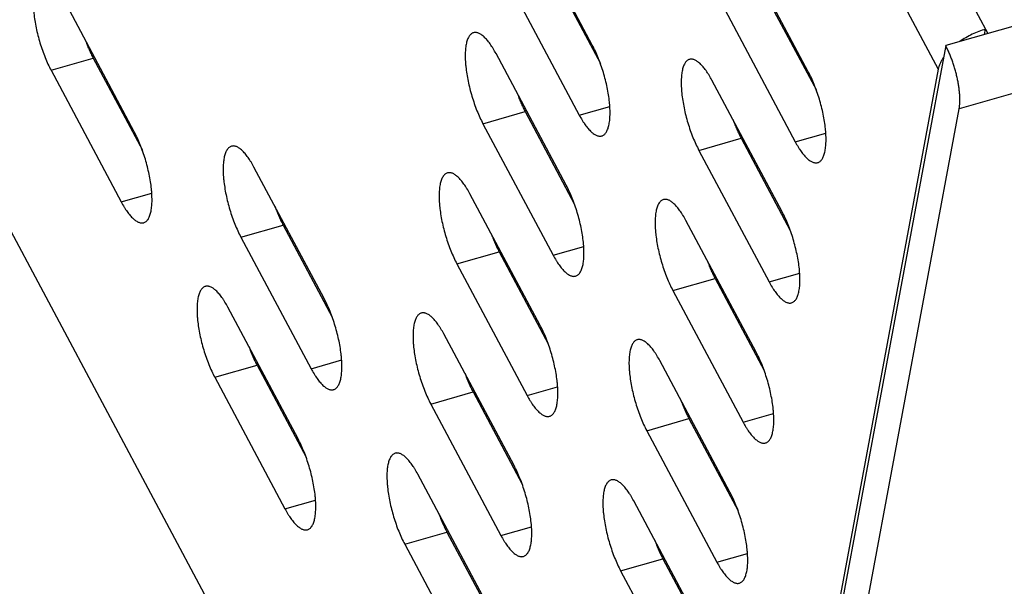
# Model space of a CAD drawing. Header units: millimetres. Extents: x 508 to 1261, y -60 to 468.
# Tile 8 of 49: x 906 to 923, y 48 to 58. Entities that reach past the tile are written whole.
import ezdxf

# ---------------------------------------------------------------- set-up
doc = ezdxf.new("R2010")
doc.units = ezdxf.units.MM
doc.header["$LTSCALE"] = 16.335
doc.layers.get('0').update_dxf_attribs({"linetype": 'CONTINUOUS'})
doc.layers.add('ROUNDS', color=7, linetype='CONTINUOUS')

msp = doc.modelspace()

# ---------------------------------------------------------------- linework, layer by layer
at = {"color": 7, "linetype": 'Continuous'}
for p, q in [((890.62894, 83.54298), (917.68486, 32.84509)), ((916.24763, 57.49353), (915.03978, 59.75683)), ((919.96427, 57.0345), (918.75642, 59.2978)), ((915.54196, 58.75922), (916.38738, 57.17506)), ((914.8152, 58.55133), (916.02305, 56.28803)), ((919.2586, 58.30018), (920.10402, 56.71602)), ((908.36518, 56.0006), (907.15733, 58.2639)), ((918.53184, 58.0923), (919.73969, 55.829)), ((915.79847, 55.08254), (914.59062, 57.34583)), ((906.93275, 57.0584), (907.65951, 57.26629)), ((907.65951, 57.26629), (908.50493, 55.68213)), ((906.93275, 57.0584), (908.1406, 54.7951)), ((919.51511, 54.6235), (918.30726, 56.8868)), ((916.02305, 56.28803), (916.54937, 56.43858)), ((914.36604, 56.14034), (915.0928, 56.34822)), ((915.0928, 56.34822), (915.93822, 54.76406)), ((914.36604, 56.14034), (915.57389, 53.87704)), ((919.73969, 55.829), (920.26602, 55.97955)), ((918.08268, 55.6813), (918.80944, 55.88918)), ((918.80944, 55.88918), (919.65486, 54.30502)), ((918.08268, 55.6813), (919.29053, 53.418)), ((911.63267, 53.13057), (910.42481, 55.39387)), ((908.1406, 54.7951), (908.66693, 54.94565)), ((915.34931, 52.67154), (914.14146, 54.93484)), ((910.20024, 54.18837), (910.927, 54.39625)), ((910.927, 54.39625), (911.77242, 52.81209)), ((919.06596, 52.2125), (917.8581, 54.4758)), ((910.20024, 54.18837), (911.40809, 51.92507)), ((913.91688, 53.72934), (914.64364, 53.93722)), ((914.64364, 53.93722), (915.48906, 52.35306)), ((915.57389, 53.87704), (916.10022, 54.02759)), ((913.91688, 53.72934), (915.12473, 51.46604)), ((919.29053, 53.418), (919.81686, 53.56855)), ((917.63352, 53.2703), (918.36029, 53.47819)), ((918.36029, 53.47819), (919.2057, 51.89403)), ((917.63352, 53.2703), (918.84138, 51.007)), ((911.18351, 50.71957), (909.97566, 52.98287)), ((914.90015, 50.26054), (913.6923, 52.52384)), ((911.40809, 51.92507), (911.93441, 52.07562)), ((918.6168, 49.80151), (917.40894, 52.0648)), ((909.75108, 51.77737), (910.47784, 51.98526)), ((910.47784, 51.98526), (911.32326, 50.4011)), ((909.75108, 51.77737), (910.95893, 49.51407)), ((913.46772, 51.31834), (914.19448, 51.52622)), ((914.19448, 51.52622), (915.0399, 49.94206)), ((915.12473, 51.46604), (915.65106, 51.61659)), ((913.46772, 51.31834), (914.67557, 49.05504)), ((917.18436, 50.85931), (917.91113, 51.06719)), ((917.91113, 51.06719), (918.75654, 49.48303)), ((918.84138, 51.007), (919.3677, 51.15755)), ((917.18436, 50.85931), (918.39222, 48.59601)), ((914.45099, 47.84954), (913.24314, 50.11284)), ((910.95893, 49.51407), (911.48525, 49.66462)), ((918.16764, 47.39051), (916.95978, 49.65381)), ((914.67557, 49.05504), (915.2019, 49.20559)), ((913.01856, 48.90734), (913.74532, 49.11522)), ((913.74532, 49.11522), (914.59074, 47.53106)), ((913.01856, 48.90734), (914.22641, 46.64404)), ((916.7352, 48.44831), (917.46197, 48.65619)), ((917.46197, 48.65619), (918.30739, 47.07203)), ((918.39222, 48.59601), (918.91854, 48.74656)), ((916.7352, 48.44831), (917.94306, 46.18501))]:
    msp.add_line(p, q, dxfattribs=at)
for points, knots in [([(906.77003, 58.62259), (906.76294, 58.62057), (906.74891, 58.61491), (906.72947, 58.60208), (906.71159, 58.58498), (906.69532, 58.56374), (906.68068, 58.53849), (906.66772, 58.50934), (906.65647, 58.4764), (906.64697, 58.43981), (906.63926, 58.39974), (906.63337, 58.35634), (906.62933, 58.30982), (906.62715, 58.26038), (906.62685, 58.20824), (906.62844, 58.15364), (906.63189, 58.09681), (906.63908, 58.01722), (906.65276, 57.91408), (906.6759, 57.78756), (906.7056, 57.65875), (906.74134, 57.52996), (906.78247, 57.40351), (906.82825, 57.28167), (906.87785, 57.16662), (906.91407, 57.0934), (906.93275, 57.0584)], [0, 0, 0, 0, 0.01329976, 0.02708491, 0.04178482, 0.05774047, 0.07519965, 0.09432815, 0.11522578, 0.13794093, 0.1624821, 0.18882651, 0.21692626, 0.24671298, 0.27810123, 0.31099119, 0.34527071, 0.3808171, 0.45516951, 0.53291584, 0.61282901, 0.69362872, 0.77401332, 0.8526911, 0.92841191, 1, 1, 1, 1]), ([(914.20332, 57.70453), (914.19623, 57.7025), (914.18219, 57.69685), (914.16276, 57.68401), (914.14487, 57.66691), (914.1286, 57.64568), (914.11397, 57.62043), (914.10101, 57.59127), (914.08976, 57.55833), (914.08026, 57.52174), (914.07254, 57.48167), (914.06665, 57.43827), (914.06261, 57.39175), (914.06044, 57.34231), (914.06014, 57.29017), (914.06172, 57.23557), (914.06518, 57.17874), (914.07237, 57.09916), (914.08605, 56.99602), (914.10918, 56.86949), (914.13889, 56.74068), (914.17462, 56.61189), (914.21575, 56.48544), (914.26154, 56.3636), (914.31114, 56.24855), (914.34736, 56.17534), (914.36604, 56.14034)], [0, 0, 0, 0, 0.01329976, 0.02708491, 0.04178482, 0.05774047, 0.07519965, 0.09432815, 0.11522578, 0.13794093, 0.1624821, 0.18882651, 0.21692626, 0.24671298, 0.27810123, 0.31099119, 0.34527071, 0.3808171, 0.45516951, 0.53291584, 0.61282901, 0.69362872, 0.77401332, 0.8526911, 0.92841191, 1, 1, 1, 1]), ([(914.59062, 57.34583), (914.57462, 57.37581), (914.54994, 57.41926), (914.51502, 57.47425), (914.48925, 57.51183), (914.46344, 57.54647), (914.43769, 57.57805), (914.4121, 57.60645), (914.38675, 57.63157), (914.36175, 57.65331), (914.33718, 57.67159), (914.31311, 57.68635), (914.28964, 57.69752), (914.26682, 57.70504), (914.24473, 57.70886), (914.22347, 57.70891), (914.20983, 57.70639), (914.20332, 57.70453)], [0, 0, 0, 0, 0.1826289, 0.26835225, 0.35002646, 0.42745291, 0.50046913, 0.56895538, 0.6328432, 0.69212676, 0.74687807, 0.79726706, 0.84358761, 0.88628834, 0.92600305, 0.96356731, 1, 1, 1, 1]), ([(907.51976, 57.58475), (907.53008, 57.55618), (907.55136, 57.50008), (907.58551, 57.4183), (907.62129, 57.34047), (907.64661, 57.29047), (907.65951, 57.26629)], [0, 0, 0, 0, 0.26184361, 0.51707024, 0.76373481, 1, 1, 1, 1]), ([(916.41035, 55.92934), (916.41744, 55.93137), (916.43148, 55.93702), (916.45091, 55.94986), (916.46879, 55.96696), (916.48507, 55.98819), (916.4997, 56.01344), (916.51266, 56.0426), (916.52391, 56.07554), (916.53341, 56.11212), (916.54112, 56.1522), (916.54701, 56.19559), (916.55106, 56.24211), (916.55323, 56.29155), (916.55353, 56.34369), (916.55195, 56.3983), (916.54849, 56.45513), (916.5413, 56.53471), (916.52762, 56.63785), (916.50448, 56.76438), (916.47478, 56.89319), (916.43905, 57.02198), (916.39792, 57.14843), (916.35213, 57.27027), (916.30253, 57.38531), (916.26631, 57.45853), (916.24763, 57.49353)], [0, 0, 0, 0, 0.01329976, 0.02708491, 0.04178482, 0.05774047, 0.07519965, 0.09432815, 0.11522578, 0.13794093, 0.1624821, 0.18882651, 0.21692626, 0.24671298, 0.27810123, 0.31099119, 0.34527071, 0.3808171, 0.45516951, 0.53291584, 0.61282901, 0.69362872, 0.77401332, 0.8526911, 0.92841191, 1, 1, 1, 1]), ([(917.91996, 57.24549), (917.91287, 57.24347), (917.89884, 57.23781), (917.8794, 57.22498), (917.86152, 57.20788), (917.84525, 57.18664), (917.83061, 57.16139), (917.81765, 57.13224), (917.8064, 57.0993), (917.7969, 57.06271), (917.78919, 57.02263), (917.7833, 56.97924), (917.77926, 56.93272), (917.77708, 56.88328), (917.77678, 56.83114), (917.77837, 56.77654), (917.78182, 56.71971), (917.78901, 56.64012), (917.80269, 56.53698), (917.82583, 56.41046), (917.85553, 56.28165), (917.89127, 56.15286), (917.9324, 56.02641), (917.97818, 55.90457), (918.02779, 55.78952), (918.064, 55.7163), (918.08268, 55.6813)], [0, 0, 0, 0, 0.01329976, 0.02708491, 0.04178482, 0.05774047, 0.07519965, 0.09432815, 0.11522578, 0.13794093, 0.1624821, 0.18882651, 0.21692626, 0.24671298, 0.27810123, 0.31099119, 0.34527071, 0.3808171, 0.45516951, 0.53291584, 0.61282901, 0.69362872, 0.77401332, 0.8526911, 0.92841191, 1, 1, 1, 1]), ([(918.30726, 56.8868), (918.29126, 56.91678), (918.26658, 56.96023), (918.23166, 57.01522), (918.20589, 57.05279), (918.18008, 57.08743), (918.15433, 57.11902), (918.12874, 57.14742), (918.10339, 57.17254), (918.07839, 57.19428), (918.05382, 57.21256), (918.02976, 57.22731), (918.00628, 57.23848), (917.98347, 57.24601), (917.96137, 57.24982), (917.94011, 57.24988), (917.92648, 57.24736), (917.91996, 57.24549)], [0, 0, 0, 0, 0.1826289, 0.26835225, 0.35002646, 0.42745291, 0.50046913, 0.56895538, 0.6328432, 0.69212676, 0.74687807, 0.79726706, 0.84358761, 0.88628834, 0.92600305, 0.96356731, 1, 1, 1, 1]), ([(920.12699, 55.47031), (920.13408, 55.47234), (920.14812, 55.47799), (920.16756, 55.49082), (920.18544, 55.50792), (920.20171, 55.52916), (920.21634, 55.55441), (920.2293, 55.58356), (920.24056, 55.6165), (920.25006, 55.65309), (920.25777, 55.69317), (920.26366, 55.73656), (920.2677, 55.78308), (920.26987, 55.83252), (920.27017, 55.88466), (920.26859, 55.93927), (920.26513, 55.99609), (920.25794, 56.07568), (920.24427, 56.17882), (920.22113, 56.30534), (920.19143, 56.43416), (920.15569, 56.56294), (920.11456, 56.68939), (920.06878, 56.81123), (920.01917, 56.92628), (919.98295, 56.9995), (919.96427, 57.0345)], [0, 0, 0, 0, 0.01329976, 0.02708491, 0.04178482, 0.05774047, 0.07519965, 0.09432815, 0.11522578, 0.13794093, 0.1624821, 0.18882651, 0.21692626, 0.24671298, 0.27810123, 0.31099119, 0.34527071, 0.3808171, 0.45516951, 0.53291584, 0.61282901, 0.69362872, 0.77401332, 0.8526911, 0.92841191, 1, 1, 1, 1]), ([(914.95305, 56.66669), (914.96337, 56.63812), (914.98464, 56.58201), (915.0188, 56.50023), (915.05457, 56.4224), (915.0799, 56.3724), (915.0928, 56.34822)], [0, 0, 0, 0, 0.26184361, 0.51707024, 0.76373481, 1, 1, 1, 1]), ([(916.02305, 56.28803), (916.03905, 56.25806), (916.06373, 56.21461), (916.09865, 56.15962), (916.12442, 56.12204), (916.15023, 56.0874), (916.17598, 56.05582), (916.20157, 56.02742), (916.22692, 56.0023), (916.25192, 55.98056), (916.27649, 55.96228), (916.30055, 55.94752), (916.32403, 55.93635), (916.34685, 55.92883), (916.36894, 55.92501), (916.3902, 55.92496), (916.40383, 55.92748), (916.41035, 55.92934)], [0, 0, 0, 0, 0.1826289, 0.26835225, 0.35002646, 0.42745291, 0.50046913, 0.56895538, 0.6328432, 0.69212676, 0.74687807, 0.79726706, 0.84358761, 0.88628834, 0.92600305, 0.96356731, 1, 1, 1, 1]), ([(918.66969, 56.20765), (918.68001, 56.17908), (918.70129, 56.12298), (918.73544, 56.0412), (918.77122, 55.96337), (918.79654, 55.91337), (918.80944, 55.88918)], [0, 0, 0, 0, 0.26184361, 0.51707024, 0.76373481, 1, 1, 1, 1]), ([(908.5279, 54.43641), (908.53499, 54.43844), (908.54903, 54.44409), (908.56847, 54.45693), (908.58635, 54.47403), (908.60262, 54.49526), (908.61725, 54.52051), (908.63021, 54.54967), (908.64147, 54.58261), (908.65097, 54.61919), (908.65868, 54.65927), (908.66457, 54.70266), (908.66861, 54.74918), (908.67078, 54.79862), (908.67108, 54.85076), (908.6695, 54.90537), (908.66605, 54.9622), (908.65885, 55.04178), (908.64518, 55.14492), (908.62204, 55.27145), (908.59234, 55.40026), (908.5566, 55.52905), (908.51547, 55.6555), (908.46969, 55.77734), (908.42008, 55.89238), (908.38386, 55.9656), (908.36518, 56.0006)], [0, 0, 0, 0, 0.01329976, 0.02708491, 0.04178482, 0.05774047, 0.07519965, 0.09432815, 0.11522578, 0.13794093, 0.1624821, 0.18882651, 0.21692626, 0.24671298, 0.27810123, 0.31099119, 0.34527071, 0.3808171, 0.45516951, 0.53291584, 0.61282901, 0.69362872, 0.77401332, 0.8526911, 0.92841191, 1, 1, 1, 1]), ([(910.03751, 55.75256), (910.03043, 55.75053), (910.01639, 55.74488), (909.99695, 55.73205), (909.97907, 55.71495), (909.9628, 55.69371), (909.94817, 55.66846), (909.93521, 55.63931), (909.92395, 55.60637), (909.91445, 55.56978), (909.90674, 55.5297), (909.90085, 55.48631), (909.89681, 55.43979), (909.89464, 55.39035), (909.89434, 55.33821), (909.89592, 55.2836), (909.89937, 55.22678), (909.90657, 55.14719), (909.92024, 55.04405), (909.94338, 54.91753), (909.97308, 54.78871), (910.00882, 54.65993), (910.04995, 54.53348), (910.09573, 54.41164), (910.14534, 54.29659), (910.18156, 54.22337), (910.20024, 54.18837)], [0, 0, 0, 0, 0.01329976, 0.02708491, 0.04178482, 0.05774047, 0.07519965, 0.09432815, 0.11522578, 0.13794093, 0.1624821, 0.18882651, 0.21692626, 0.24671298, 0.27810123, 0.31099119, 0.34527071, 0.3808171, 0.45516951, 0.53291584, 0.61282901, 0.69362872, 0.77401332, 0.8526911, 0.92841191, 1, 1, 1, 1]), ([(910.42481, 55.39387), (910.40882, 55.42385), (910.38414, 55.4673), (910.34922, 55.52229), (910.32345, 55.55986), (910.29764, 55.5945), (910.27189, 55.62609), (910.24629, 55.65449), (910.22095, 55.67961), (910.19595, 55.70134), (910.17137, 55.71963), (910.14731, 55.73438), (910.12384, 55.74555), (910.10102, 55.75308), (910.07893, 55.75689), (910.05767, 55.75695), (910.04403, 55.75443), (910.03751, 55.75256)], [0, 0, 0, 0, 0.1826289, 0.26835225, 0.35002646, 0.42745291, 0.50046913, 0.56895538, 0.6328432, 0.69212676, 0.74687807, 0.79726706, 0.84358761, 0.88628834, 0.92600305, 0.96356731, 1, 1, 1, 1]), ([(919.73969, 55.829), (919.75569, 55.79902), (919.78037, 55.75557), (919.81529, 55.70059), (919.84106, 55.66301), (919.86687, 55.62837), (919.89262, 55.59678), (919.91822, 55.56838), (919.94356, 55.54327), (919.96856, 55.52153), (919.99314, 55.50324), (920.0172, 55.48849), (920.04067, 55.47732), (920.06349, 55.4698), (920.08558, 55.46598), (920.10684, 55.46592), (920.12048, 55.46844), (920.12699, 55.47031)], [0, 0, 0, 0, 0.1826289, 0.26835225, 0.35002646, 0.42745291, 0.50046913, 0.56895538, 0.6328432, 0.69212676, 0.74687807, 0.79726706, 0.84358761, 0.88628834, 0.92600305, 0.96356731, 1, 1, 1, 1]), ([(913.75416, 55.29353), (913.74707, 55.2915), (913.73303, 55.28585), (913.7136, 55.27302), (913.69571, 55.25591), (913.67944, 55.23468), (913.66481, 55.20943), (913.65185, 55.18027), (913.6406, 55.14733), (913.6311, 55.11075), (913.62339, 55.07067), (913.6175, 55.02728), (913.61345, 54.98076), (913.61128, 54.93132), (913.61098, 54.87918), (913.61256, 54.82457), (913.61602, 54.76774), (913.62321, 54.68816), (913.63689, 54.58502), (913.66002, 54.4585), (913.68973, 54.32968), (913.72546, 54.20089), (913.76659, 54.07444), (913.81238, 53.9526), (913.86198, 53.83756), (913.8982, 53.76434), (913.91688, 53.72934)], [0, 0, 0, 0, 0.01329976, 0.02708491, 0.04178482, 0.05774047, 0.07519965, 0.09432815, 0.11522578, 0.13794093, 0.1624821, 0.18882651, 0.21692626, 0.24671298, 0.27810123, 0.31099119, 0.34527071, 0.3808171, 0.45516951, 0.53291584, 0.61282901, 0.69362872, 0.77401332, 0.8526911, 0.92841191, 1, 1, 1, 1]), ([(914.14146, 54.93484), (914.12546, 54.96481), (914.10078, 55.00826), (914.06586, 55.06325), (914.04009, 55.10083), (914.01428, 55.13547), (913.98853, 55.16705), (913.96294, 55.19545), (913.93759, 55.22057), (913.91259, 55.24231), (913.88802, 55.26059), (913.86396, 55.27535), (913.84048, 55.28652), (913.81766, 55.29404), (913.79557, 55.29786), (913.77431, 55.29791), (913.76068, 55.29539), (913.75416, 55.29353)], [0, 0, 0, 0, 0.1826289, 0.26835225, 0.35002646, 0.42745291, 0.50046913, 0.56895538, 0.6328432, 0.69212676, 0.74687807, 0.79726706, 0.84358761, 0.88628834, 0.92600305, 0.96356731, 1, 1, 1, 1]), ([(915.96119, 53.51834), (915.96828, 53.52037), (915.98232, 53.52602), (916.00175, 53.53886), (916.01963, 53.55596), (916.03591, 53.57719), (916.05054, 53.60244), (916.0635, 53.6316), (916.07475, 53.66454), (916.08425, 53.70113), (916.09196, 53.7412), (916.09785, 53.7846), (916.1019, 53.83112), (916.10407, 53.88056), (916.10437, 53.9327), (916.10279, 53.9873), (916.09933, 54.04413), (916.09214, 54.12371), (916.07846, 54.22685), (916.05533, 54.35338), (916.02562, 54.48219), (915.98989, 54.61098), (915.94876, 54.73743), (915.90297, 54.85927), (915.85337, 54.97432), (915.81715, 55.04754), (915.79847, 55.08254)], [0, 0, 0, 0, 0.01329976, 0.02708491, 0.04178482, 0.05774047, 0.07519965, 0.09432815, 0.11522578, 0.13794093, 0.1624821, 0.18882651, 0.21692626, 0.24671298, 0.27810123, 0.31099119, 0.34527071, 0.3808171, 0.45516951, 0.53291584, 0.61282901, 0.69362872, 0.77401332, 0.8526911, 0.92841191, 1, 1, 1, 1]), ([(908.1406, 54.7951), (908.1566, 54.76513), (908.18128, 54.72168), (908.2162, 54.66669), (908.24197, 54.62911), (908.26778, 54.59447), (908.29353, 54.56289), (908.31913, 54.53449), (908.34447, 54.50937), (908.36947, 54.48763), (908.39405, 54.46935), (908.41811, 54.45459), (908.44158, 54.44342), (908.4644, 54.4359), (908.48649, 54.43208), (908.50775, 54.43203), (908.52139, 54.43455), (908.5279, 54.43641)], [0, 0, 0, 0, 0.1826289, 0.26835225, 0.35002646, 0.42745291, 0.50046913, 0.56895538, 0.6328432, 0.69212676, 0.74687807, 0.79726706, 0.84358761, 0.88628834, 0.92600305, 0.96356731, 1, 1, 1, 1]), ([(917.4708, 54.83449), (917.46372, 54.83247), (917.44968, 54.82681), (917.43024, 54.81398), (917.41236, 54.79688), (917.39609, 54.77565), (917.38145, 54.75039), (917.36849, 54.72124), (917.35724, 54.6883), (917.34774, 54.65171), (917.34003, 54.61164), (917.33414, 54.56824), (917.3301, 54.52172), (917.32792, 54.47228), (917.32762, 54.42014), (917.32921, 54.36554), (917.33266, 54.30871), (917.33986, 54.22912), (917.35353, 54.12599), (917.37667, 53.99946), (917.40637, 53.87065), (917.44211, 53.74186), (917.48324, 53.61541), (917.52902, 53.49357), (917.57863, 53.37852), (917.61484, 53.3053), (917.63352, 53.2703)], [0, 0, 0, 0, 0.01329976, 0.02708491, 0.04178482, 0.05774047, 0.07519965, 0.09432815, 0.11522578, 0.13794093, 0.1624821, 0.18882651, 0.21692626, 0.24671298, 0.27810123, 0.31099119, 0.34527071, 0.3808171, 0.45516951, 0.53291584, 0.61282901, 0.69362872, 0.77401332, 0.8526911, 0.92841191, 1, 1, 1, 1]), ([(917.8581, 54.4758), (917.8421, 54.50578), (917.81742, 54.54923), (917.7825, 54.60422), (917.75673, 54.64179), (917.73092, 54.67644), (917.70517, 54.70802), (917.67958, 54.73642), (917.65424, 54.76154), (917.62923, 54.78328), (917.60466, 54.80156), (917.5806, 54.81631), (917.55712, 54.82748), (917.53431, 54.83501), (917.51222, 54.83883), (917.49095, 54.83888), (917.47732, 54.83636), (917.4708, 54.83449)], [0, 0, 0, 0, 0.1826289, 0.26835225, 0.35002646, 0.42745291, 0.50046913, 0.56895538, 0.6328432, 0.69212676, 0.74687807, 0.79726706, 0.84358761, 0.88628834, 0.92600305, 0.96356731, 1, 1, 1, 1]), ([(910.78724, 54.71472), (910.79757, 54.68615), (910.81884, 54.63005), (910.853, 54.54827), (910.88877, 54.47044), (910.91409, 54.42044), (910.927, 54.39625)], [0, 0, 0, 0, 0.26184361, 0.51707024, 0.76373481, 1, 1, 1, 1]), ([(919.67783, 53.05931), (919.68492, 53.06134), (919.69896, 53.06699), (919.7184, 53.07982), (919.73628, 53.09693), (919.75255, 53.11816), (919.76718, 53.14341), (919.78014, 53.17257), (919.7914, 53.20551), (919.8009, 53.24209), (919.80861, 53.28217), (919.8145, 53.32556), (919.81854, 53.37208), (919.82071, 53.42152), (919.82101, 53.47366), (919.81943, 53.52827), (919.81598, 53.5851), (919.80878, 53.66468), (919.79511, 53.76782), (919.77197, 53.89434), (919.74227, 54.02316), (919.70653, 54.15195), (919.6654, 54.27839), (919.61962, 54.40024), (919.57001, 54.51528), (919.53379, 54.5885), (919.51511, 54.6235)], [0, 0, 0, 0, 0.01329976, 0.02708491, 0.04178482, 0.05774047, 0.07519965, 0.09432815, 0.11522578, 0.13794093, 0.1624821, 0.18882651, 0.21692626, 0.24671298, 0.27810123, 0.31099119, 0.34527071, 0.3808171, 0.45516951, 0.53291584, 0.61282901, 0.69362872, 0.77401332, 0.8526911, 0.92841191, 1, 1, 1, 1]), ([(914.50389, 54.25569), (914.51421, 54.22712), (914.53549, 54.17101), (914.56964, 54.08923), (914.60541, 54.0114), (914.63074, 53.9614), (914.64364, 53.93722)], [0, 0, 0, 0, 0.26184361, 0.51707024, 0.76373481, 1, 1, 1, 1]), ([(915.57389, 53.87704), (915.58989, 53.84706), (915.61457, 53.80361), (915.64949, 53.74862), (915.67526, 53.71105), (915.70107, 53.6764), (915.72682, 53.64482), (915.75241, 53.61642), (915.77776, 53.5913), (915.80276, 53.56956), (915.82733, 53.55128), (915.85139, 53.53652), (915.87487, 53.52536), (915.89769, 53.51783), (915.91978, 53.51401), (915.94104, 53.51396), (915.95467, 53.51648), (915.96119, 53.51834)], [0, 0, 0, 0, 0.1826289, 0.26835225, 0.35002646, 0.42745291, 0.50046913, 0.56895538, 0.6328432, 0.69212676, 0.74687807, 0.79726706, 0.84358761, 0.88628834, 0.92600305, 0.96356731, 1, 1, 1, 1]), ([(918.22053, 53.79665), (918.23085, 53.76808), (918.25213, 53.71198), (918.28628, 53.6302), (918.32206, 53.55237), (918.34738, 53.50237), (918.36029, 53.47819)], [0, 0, 0, 0, 0.26184361, 0.51707024, 0.76373481, 1, 1, 1, 1]), ([(919.29053, 53.418), (919.30653, 53.38802), (919.33121, 53.34457), (919.36613, 53.28959), (919.3919, 53.25201), (919.41771, 53.21737), (919.44346, 53.18579), (919.46906, 53.15738), (919.4944, 53.13227), (919.5194, 53.11053), (919.54398, 53.09225), (919.56804, 53.07749), (919.59151, 53.06632), (919.61433, 53.0588), (919.63642, 53.05498), (919.65768, 53.05492), (919.67132, 53.05745), (919.67783, 53.05931)], [0, 0, 0, 0, 0.1826289, 0.26835225, 0.35002646, 0.42745291, 0.50046913, 0.56895538, 0.6328432, 0.69212676, 0.74687807, 0.79726706, 0.84358761, 0.88628834, 0.92600305, 0.96356731, 1, 1, 1, 1]), ([(909.58836, 53.34156), (909.58127, 53.33954), (909.56723, 53.33388), (909.54779, 53.32105), (909.52991, 53.30395), (909.51364, 53.28271), (909.49901, 53.25746), (909.48605, 53.22831), (909.47479, 53.19537), (909.46529, 53.15878), (909.45758, 53.11871), (909.45169, 53.07531), (909.44765, 53.02879), (909.44548, 52.97935), (909.44518, 52.92721), (909.44676, 52.87261), (909.45022, 52.81578), (909.45741, 52.73619), (909.47108, 52.63305), (909.49422, 52.50653), (909.52392, 52.37772), (909.55966, 52.24893), (909.60079, 52.12248), (909.64657, 52.00064), (909.69618, 51.88559), (909.7324, 51.81237), (909.75108, 51.77737)], [0, 0, 0, 0, 0.01329976, 0.02708491, 0.04178482, 0.05774047, 0.07519965, 0.09432815, 0.11522578, 0.13794093, 0.1624821, 0.18882651, 0.21692626, 0.24671298, 0.27810123, 0.31099119, 0.34527071, 0.3808171, 0.45516951, 0.53291584, 0.61282901, 0.69362872, 0.77401332, 0.8526911, 0.92841191, 1, 1, 1, 1]), ([(909.97566, 52.98287), (909.95966, 53.01285), (909.93498, 53.0563), (909.90006, 53.11129), (909.87429, 53.14886), (909.84848, 53.18351), (909.82273, 53.21509), (909.79713, 53.24349), (909.77179, 53.26861), (909.74679, 53.29035), (909.72221, 53.30863), (909.69815, 53.32338), (909.67468, 53.33455), (909.65186, 53.34208), (909.62977, 53.3459), (909.60851, 53.34595), (909.59487, 53.34343), (909.58836, 53.34156)], [0, 0, 0, 0, 0.1826289, 0.26835225, 0.35002646, 0.42745291, 0.50046913, 0.56895538, 0.6328432, 0.69212676, 0.74687807, 0.79726706, 0.84358761, 0.88628834, 0.92600305, 0.96356731, 1, 1, 1, 1]), ([(911.79539, 51.56638), (911.80248, 51.56841), (911.81651, 51.57406), (911.83595, 51.58689), (911.85383, 51.604), (911.8701, 51.62523), (911.88474, 51.65048), (911.8977, 51.67964), (911.90895, 51.71258), (911.91845, 51.74916), (911.92616, 51.78924), (911.93205, 51.83263), (911.93609, 51.87915), (911.93827, 51.92859), (911.93857, 51.98073), (911.93698, 52.03534), (911.93353, 52.09216), (911.92634, 52.17175), (911.91266, 52.27489), (911.88952, 52.40141), (911.85982, 52.53023), (911.82408, 52.65902), (911.78295, 52.78546), (911.73717, 52.90731), (911.68756, 53.02235), (911.65135, 53.09557), (911.63267, 53.13057)], [0, 0, 0, 0, 0.01329976, 0.02708491, 0.04178482, 0.05774047, 0.07519965, 0.09432815, 0.11522578, 0.13794093, 0.1624821, 0.18882651, 0.21692626, 0.24671298, 0.27810123, 0.31099119, 0.34527071, 0.3808171, 0.45516951, 0.53291584, 0.61282901, 0.69362872, 0.77401332, 0.8526911, 0.92841191, 1, 1, 1, 1]), ([(913.305, 52.88253), (913.29791, 52.8805), (913.28387, 52.87485), (913.26444, 52.86202), (913.24656, 52.84491), (913.23028, 52.82368), (913.21565, 52.79843), (913.20269, 52.76927), (913.19144, 52.73633), (913.18194, 52.69975), (913.17423, 52.65967), (913.16834, 52.61628), (913.16429, 52.56976), (913.16212, 52.52032), (913.16182, 52.46818), (913.1634, 52.41357), (913.16686, 52.35675), (913.17405, 52.27716), (913.18773, 52.17402), (913.21086, 52.0475), (913.24057, 51.91868), (913.2763, 51.7899), (913.31743, 51.66345), (913.36322, 51.5416), (913.41282, 51.42656), (913.44904, 51.35334), (913.46772, 51.31834)], [0, 0, 0, 0, 0.01329976, 0.02708491, 0.04178482, 0.05774047, 0.07519965, 0.09432815, 0.11522578, 0.13794093, 0.1624821, 0.18882651, 0.21692626, 0.24671298, 0.27810123, 0.31099119, 0.34527071, 0.3808171, 0.45516951, 0.53291584, 0.61282901, 0.69362872, 0.77401332, 0.8526911, 0.92841191, 1, 1, 1, 1]), ([(913.6923, 52.52384), (913.6763, 52.55382), (913.65162, 52.59727), (913.6167, 52.65225), (913.59093, 52.68983), (913.56512, 52.72447), (913.53937, 52.75605), (913.51378, 52.78446), (913.48843, 52.80957), (913.46343, 52.83131), (913.43886, 52.84959), (913.4148, 52.86435), (913.39132, 52.87552), (913.3685, 52.88304), (913.34641, 52.88686), (913.32515, 52.88692), (913.31152, 52.88439), (913.305, 52.88253)], [0, 0, 0, 0, 0.1826289, 0.26835225, 0.35002646, 0.42745291, 0.50046913, 0.56895538, 0.6328432, 0.69212676, 0.74687807, 0.79726706, 0.84358761, 0.88628834, 0.92600305, 0.96356731, 1, 1, 1, 1]), ([(915.51203, 51.10735), (915.51912, 51.10937), (915.53316, 51.11503), (915.55259, 51.12786), (915.57048, 51.14496), (915.58675, 51.1662), (915.60138, 51.19145), (915.61434, 51.2206), (915.62559, 51.25354), (915.63509, 51.29013), (915.64281, 51.33021), (915.6487, 51.3736), (915.65274, 51.42012), (915.65491, 51.46956), (915.65521, 51.5217), (915.65363, 51.5763), (915.65017, 51.63313), (915.64298, 51.71272), (915.6293, 51.81586), (915.60617, 51.94238), (915.57646, 52.07119), (915.54073, 52.19998), (915.4996, 52.32643), (915.45381, 52.44827), (915.40421, 52.56332), (915.36799, 52.63654), (915.34931, 52.67154)], [0, 0, 0, 0, 0.01329976, 0.02708491, 0.04178482, 0.05774047, 0.07519965, 0.09432815, 0.11522578, 0.13794093, 0.1624821, 0.18882651, 0.21692626, 0.24671298, 0.27810123, 0.31099119, 0.34527071, 0.3808171, 0.45516951, 0.53291584, 0.61282901, 0.69362872, 0.77401332, 0.8526911, 0.92841191, 1, 1, 1, 1]), ([(917.02164, 52.4235), (917.01456, 52.42147), (917.00052, 52.41582), (916.98108, 52.40298), (916.9632, 52.38588), (916.94693, 52.36465), (916.93229, 52.3394), (916.91933, 52.31024), (916.90808, 52.2773), (916.89858, 52.24071), (916.89087, 52.20064), (916.88498, 52.15724), (916.88094, 52.11072), (916.87876, 52.06128), (916.87847, 52.00914), (916.88005, 51.95454), (916.8835, 51.89771), (916.8907, 51.81813), (916.90437, 51.71499), (916.92751, 51.58846), (916.95721, 51.45965), (916.99295, 51.33086), (917.03408, 51.20441), (917.07986, 51.08257), (917.12947, 50.96752), (917.16568, 50.89431), (917.18436, 50.85931)], [0, 0, 0, 0, 0.01329976, 0.02708491, 0.04178482, 0.05774047, 0.07519965, 0.09432815, 0.11522578, 0.13794093, 0.1624821, 0.18882651, 0.21692626, 0.24671298, 0.27810123, 0.31099119, 0.34527071, 0.3808171, 0.45516951, 0.53291584, 0.61282901, 0.69362872, 0.77401332, 0.8526911, 0.92841191, 1, 1, 1, 1]), ([(917.40894, 52.0648), (917.39294, 52.09478), (917.36826, 52.13823), (917.33335, 52.19322), (917.30757, 52.2308), (917.28177, 52.26544), (917.25602, 52.29702), (917.23042, 52.32542), (917.20508, 52.35054), (917.18007, 52.37228), (917.1555, 52.39056), (917.13144, 52.40532), (917.10796, 52.41649), (917.08515, 52.42401), (917.06306, 52.42783), (917.04179, 52.42788), (917.02816, 52.42536), (917.02164, 52.4235)], [0, 0, 0, 0, 0.1826289, 0.26835225, 0.35002646, 0.42745291, 0.50046913, 0.56895538, 0.6328432, 0.69212676, 0.74687807, 0.79726706, 0.84358761, 0.88628834, 0.92600305, 0.96356731, 1, 1, 1, 1]), ([(910.33808, 52.30372), (910.34841, 52.27515), (910.36968, 52.21905), (910.40384, 52.13727), (910.43961, 52.05944), (910.46493, 52.00944), (910.47784, 51.98526)], [0, 0, 0, 0, 0.26184361, 0.51707024, 0.76373481, 1, 1, 1, 1]), ([(919.22868, 50.64831), (919.23576, 50.65034), (919.2498, 50.65599), (919.26924, 50.66883), (919.28712, 50.68593), (919.30339, 50.70716), (919.31802, 50.73241), (919.33099, 50.76157), (919.34224, 50.79451), (919.35174, 50.83109), (919.35945, 50.87117), (919.36534, 50.91456), (919.36938, 50.96108), (919.37156, 51.01052), (919.37185, 51.06266), (919.37027, 51.11727), (919.36682, 51.1741), (919.35962, 51.25368), (919.34595, 51.35682), (919.32281, 51.48335), (919.29311, 51.61216), (919.25737, 51.74095), (919.21624, 51.8674), (919.17046, 51.98924), (919.12085, 52.10428), (919.08463, 52.1775), (919.06596, 52.2125)], [0, 0, 0, 0, 0.01329976, 0.02708491, 0.04178482, 0.05774047, 0.07519965, 0.09432815, 0.11522578, 0.13794093, 0.1624821, 0.18882651, 0.21692626, 0.24671298, 0.27810123, 0.31099119, 0.34527071, 0.3808171, 0.45516951, 0.53291584, 0.61282901, 0.69362872, 0.77401332, 0.8526911, 0.92841191, 1, 1, 1, 1]), ([(911.40809, 51.92507), (911.42409, 51.89509), (911.44877, 51.85164), (911.48369, 51.79666), (911.50946, 51.75908), (911.53527, 51.72444), (911.56102, 51.69286), (911.58661, 51.66445), (911.61196, 51.63934), (911.63696, 51.6176), (911.66153, 51.59932), (911.68559, 51.58456), (911.70907, 51.57339), (911.73188, 51.56587), (911.75397, 51.56205), (911.77524, 51.56199), (911.78887, 51.56452), (911.79539, 51.56638)], [0, 0, 0, 0, 0.1826289, 0.26835225, 0.35002646, 0.42745291, 0.50046913, 0.56895538, 0.6328432, 0.69212676, 0.74687807, 0.79726706, 0.84358761, 0.88628834, 0.92600305, 0.96356731, 1, 1, 1, 1]), ([(914.05473, 51.84469), (914.06505, 51.81612), (914.08633, 51.76002), (914.12048, 51.67824), (914.15625, 51.60041), (914.18158, 51.55041), (914.19448, 51.52622)], [0, 0, 0, 0, 0.26184361, 0.51707024, 0.76373481, 1, 1, 1, 1]), ([(915.12473, 51.46604), (915.14073, 51.43606), (915.16541, 51.39261), (915.20033, 51.33762), (915.2261, 51.30005), (915.25191, 51.2654), (915.27766, 51.23382), (915.30325, 51.20542), (915.3286, 51.1803), (915.3536, 51.15856), (915.37817, 51.14028), (915.40223, 51.12553), (915.42571, 51.11436), (915.44853, 51.10683), (915.47062, 51.10301), (915.49188, 51.10296), (915.50551, 51.10548), (915.51203, 51.10735)], [0, 0, 0, 0, 0.1826289, 0.26835225, 0.35002646, 0.42745291, 0.50046913, 0.56895538, 0.6328432, 0.69212676, 0.74687807, 0.79726706, 0.84358761, 0.88628834, 0.92600305, 0.96356731, 1, 1, 1, 1]), ([(917.77137, 51.38566), (917.78169, 51.35709), (917.80297, 51.30098), (917.83713, 51.2192), (917.8729, 51.14137), (917.89822, 51.09137), (917.91113, 51.06719)], [0, 0, 0, 0, 0.26184361, 0.51707024, 0.76373481, 1, 1, 1, 1]), ([(918.84138, 51.007), (918.85737, 50.97703), (918.88205, 50.93358), (918.91697, 50.87859), (918.94274, 50.84101), (918.96855, 50.80637), (918.9943, 50.77479), (919.0199, 50.74639), (919.04524, 50.72127), (919.07024, 50.69953), (919.09482, 50.68125), (919.11888, 50.66649), (919.14235, 50.65532), (919.16517, 50.6478), (919.18726, 50.64398), (919.20852, 50.64393), (919.22216, 50.64645), (919.22868, 50.64831)], [0, 0, 0, 0, 0.1826289, 0.26835225, 0.35002646, 0.42745291, 0.50046913, 0.56895538, 0.6328432, 0.69212676, 0.74687807, 0.79726706, 0.84358761, 0.88628834, 0.92600305, 0.96356731, 1, 1, 1, 1]), ([(911.34623, 49.15538), (911.35332, 49.15741), (911.36735, 49.16306), (911.38679, 49.17589), (911.40467, 49.193), (911.42094, 49.21423), (911.43558, 49.23948), (911.44854, 49.26864), (911.45979, 49.30158), (911.46929, 49.33816), (911.477, 49.37824), (911.48289, 49.42163), (911.48693, 49.46815), (911.48911, 49.51759), (911.48941, 49.56973), (911.48782, 49.62434), (911.48437, 49.68117), (911.47718, 49.76075), (911.4635, 49.86389), (911.44036, 49.99042), (911.41066, 50.11923), (911.37492, 50.24802), (911.33379, 50.37447), (911.28801, 50.49631), (911.23841, 50.61135), (911.20219, 50.68457), (911.18351, 50.71957)], [0, 0, 0, 0, 0.01329976, 0.02708491, 0.04178482, 0.05774047, 0.07519965, 0.09432815, 0.11522578, 0.13794093, 0.1624821, 0.18882651, 0.21692626, 0.24671298, 0.27810123, 0.31099119, 0.34527071, 0.3808171, 0.45516951, 0.53291584, 0.61282901, 0.69362872, 0.77401332, 0.8526911, 0.92841191, 1, 1, 1, 1]), ([(912.85584, 50.47153), (912.84875, 50.4695), (912.83471, 50.46385), (912.81528, 50.45102), (912.7974, 50.43392), (912.78113, 50.41268), (912.76649, 50.38743), (912.75353, 50.35828), (912.74228, 50.32534), (912.73278, 50.28875), (912.72507, 50.24867), (912.71918, 50.20528), (912.71514, 50.15876), (912.71296, 50.10932), (912.71266, 50.05718), (912.71424, 50.00257), (912.7177, 49.94575), (912.72489, 49.86616), (912.73857, 49.76302), (912.76171, 49.6365), (912.79141, 49.50768), (912.82715, 49.3789), (912.86828, 49.25245), (912.91406, 49.13061), (912.96366, 49.01556), (912.99988, 48.94234), (913.01856, 48.90734)], [0, 0, 0, 0, 0.01329976, 0.02708491, 0.04178482, 0.05774047, 0.07519965, 0.09432815, 0.11522578, 0.13794093, 0.1624821, 0.18882651, 0.21692626, 0.24671298, 0.27810123, 0.31099119, 0.34527071, 0.3808171, 0.45516951, 0.53291584, 0.61282901, 0.69362872, 0.77401332, 0.8526911, 0.92841191, 1, 1, 1, 1]), ([(913.24314, 50.11284), (913.22714, 50.14282), (913.20246, 50.18627), (913.16754, 50.24126), (913.14177, 50.27883), (913.11596, 50.31347), (913.09021, 50.34506), (913.06462, 50.37346), (913.03927, 50.39858), (913.01427, 50.42031), (912.9897, 50.4386), (912.96564, 50.45335), (912.94216, 50.46452), (912.91934, 50.47205), (912.89725, 50.47586), (912.87599, 50.47592), (912.86236, 50.4734), (912.85584, 50.47153)], [0, 0, 0, 0, 0.1826289, 0.26835225, 0.35002646, 0.42745291, 0.50046913, 0.56895538, 0.6328432, 0.69212676, 0.74687807, 0.79726706, 0.84358761, 0.88628834, 0.92600305, 0.96356731, 1, 1, 1, 1]), ([(915.06287, 48.69635), (915.06996, 48.69838), (915.084, 48.70403), (915.10343, 48.71686), (915.12132, 48.73396), (915.13759, 48.7552), (915.15222, 48.78045), (915.16518, 48.8096), (915.17643, 48.84254), (915.18593, 48.87913), (915.19365, 48.91921), (915.19954, 48.9626), (915.20358, 49.00912), (915.20575, 49.05856), (915.20605, 49.1107), (915.20447, 49.16531), (915.20101, 49.22213), (915.19382, 49.30172), (915.18014, 49.40486), (915.15701, 49.53138), (915.1273, 49.6602), (915.09157, 49.78898), (915.05044, 49.91543), (915.00465, 50.03727), (914.95505, 50.15232), (914.91883, 50.22554), (914.90015, 50.26054)], [0, 0, 0, 0, 0.01329976, 0.02708491, 0.04178482, 0.05774047, 0.07519965, 0.09432815, 0.11522578, 0.13794093, 0.1624821, 0.18882651, 0.21692626, 0.24671298, 0.27810123, 0.31099119, 0.34527071, 0.3808171, 0.45516951, 0.53291584, 0.61282901, 0.69362872, 0.77401332, 0.8526911, 0.92841191, 1, 1, 1, 1]), ([(916.57248, 50.0125), (916.5654, 50.01047), (916.55136, 50.00482), (916.53192, 49.99199), (916.51404, 49.97488), (916.49777, 49.95365), (916.48313, 49.9284), (916.47017, 49.89924), (916.45892, 49.8663), (916.44942, 49.82972), (916.44171, 49.78964), (916.43582, 49.74625), (916.43178, 49.69973), (916.4296, 49.65029), (916.42931, 49.59815), (916.43089, 49.54354), (916.43434, 49.48671), (916.44154, 49.40713), (916.45521, 49.30399), (916.47835, 49.17746), (916.50805, 49.04865), (916.54379, 48.91986), (916.58492, 48.79341), (916.6307, 48.67157), (916.68031, 48.55653), (916.71652, 48.48331), (916.7352, 48.44831)], [0, 0, 0, 0, 0.01329976, 0.02708491, 0.04178482, 0.05774047, 0.07519965, 0.09432815, 0.11522578, 0.13794093, 0.1624821, 0.18882651, 0.21692626, 0.24671298, 0.27810123, 0.31099119, 0.34527071, 0.3808171, 0.45516951, 0.53291584, 0.61282901, 0.69362872, 0.77401332, 0.8526911, 0.92841191, 1, 1, 1, 1]), ([(916.95978, 49.65381), (916.94378, 49.68378), (916.9191, 49.72723), (916.88419, 49.78222), (916.85842, 49.8198), (916.83261, 49.85444), (916.80686, 49.88602), (916.78126, 49.91442), (916.75592, 49.93954), (916.73091, 49.96128), (916.70634, 49.97956), (916.68228, 49.99432), (916.65881, 50.00549), (916.63599, 50.01301), (916.6139, 50.01683), (916.59263, 50.01688), (916.579, 50.01436), (916.57248, 50.0125)], [0, 0, 0, 0, 0.1826289, 0.26835225, 0.35002646, 0.42745291, 0.50046913, 0.56895538, 0.6328432, 0.69212676, 0.74687807, 0.79726706, 0.84358761, 0.88628834, 0.92600305, 0.96356731, 1, 1, 1, 1]), ([(918.77952, 48.23731), (918.7866, 48.23934), (918.80064, 48.24499), (918.82008, 48.25783), (918.83796, 48.27493), (918.85423, 48.29616), (918.86886, 48.32141), (918.88183, 48.35057), (918.89308, 48.38351), (918.90258, 48.4201), (918.91029, 48.46017), (918.91618, 48.50357), (918.92022, 48.55009), (918.9224, 48.59953), (918.92269, 48.65167), (918.92111, 48.70627), (918.91766, 48.7631), (918.91046, 48.84268), (918.89679, 48.94582), (918.87365, 49.07235), (918.84395, 49.20116), (918.80821, 49.32995), (918.76708, 49.4564), (918.7213, 49.57824), (918.67169, 49.69329), (918.63547, 49.76651), (918.6168, 49.80151)], [0, 0, 0, 0, 0.01329976, 0.02708491, 0.04178482, 0.05774047, 0.07519965, 0.09432815, 0.11522578, 0.13794093, 0.1624821, 0.18882651, 0.21692626, 0.24671298, 0.27810123, 0.31099119, 0.34527071, 0.3808171, 0.45516951, 0.53291584, 0.61282901, 0.69362872, 0.77401332, 0.8526911, 0.92841191, 1, 1, 1, 1]), ([(910.95893, 49.51407), (910.97493, 49.4841), (910.99961, 49.44065), (911.03453, 49.38566), (911.0603, 49.34808), (911.08611, 49.31344), (911.11186, 49.28186), (911.13745, 49.25346), (911.1628, 49.22834), (911.1878, 49.2066), (911.21237, 49.18832), (911.23643, 49.17356), (911.25991, 49.16239), (911.28272, 49.15487), (911.30482, 49.15105), (911.32608, 49.151), (911.33971, 49.15352), (911.34623, 49.15538)], [0, 0, 0, 0, 0.1826289, 0.26835225, 0.35002646, 0.42745291, 0.50046913, 0.56895538, 0.6328432, 0.69212676, 0.74687807, 0.79726706, 0.84358761, 0.88628834, 0.92600305, 0.96356731, 1, 1, 1, 1]), ([(913.60557, 49.43369), (913.61589, 49.40512), (913.63717, 49.34902), (913.67132, 49.26724), (913.7071, 49.18941), (913.73242, 49.13941), (913.74532, 49.11522)], [0, 0, 0, 0, 0.26184361, 0.51707024, 0.76373481, 1, 1, 1, 1]), ([(914.67557, 49.05504), (914.69157, 49.02506), (914.71625, 48.98161), (914.75117, 48.92662), (914.77694, 48.88905), (914.80275, 48.85441), (914.8285, 48.82282), (914.85409, 48.79442), (914.87944, 48.76931), (914.90444, 48.74757), (914.92901, 48.72928), (914.95308, 48.71453), (914.97655, 48.70336), (914.99937, 48.69583), (915.02146, 48.69202), (915.04272, 48.69196), (915.05636, 48.69448), (915.06287, 48.69635)], [0, 0, 0, 0, 0.1826289, 0.26835225, 0.35002646, 0.42745291, 0.50046913, 0.56895538, 0.6328432, 0.69212676, 0.74687807, 0.79726706, 0.84358761, 0.88628834, 0.92600305, 0.96356731, 1, 1, 1, 1]), ([(917.32221, 48.97466), (917.33253, 48.94609), (917.35381, 48.88998), (917.38797, 48.8082), (917.42374, 48.73037), (917.44906, 48.68037), (917.46197, 48.65619)], [0, 0, 0, 0, 0.26184361, 0.51707024, 0.76373481, 1, 1, 1, 1]), ([(918.39222, 48.59601), (918.40821, 48.56603), (918.4329, 48.52258), (918.46781, 48.46759), (918.49358, 48.43002), (918.51939, 48.39537), (918.54514, 48.36379), (918.57074, 48.33539), (918.59608, 48.31027), (918.62109, 48.28853), (918.64566, 48.27025), (918.66972, 48.25549), (918.69319, 48.24433), (918.71601, 48.2368), (918.7381, 48.23298), (918.75937, 48.23293), (918.773, 48.23545), (918.77952, 48.23731)], [0, 0, 0, 0, 0.1826289, 0.26835225, 0.35002646, 0.42745291, 0.50046913, 0.56895538, 0.6328432, 0.69212676, 0.74687807, 0.79726706, 0.84358761, 0.88628834, 0.92600305, 0.96356731, 1, 1, 1, 1])]:
    msp.add_open_spline(points, degree=3, knots=knots, dxfattribs=at)
at = {"layer": 'ROUNDS', "color": 7, "linetype": 'Continuous'}
for p, q in [((912.7089, 77.07843), (923.05577, 57.69026)), ((911.8923, 76.38835), (922.19891, 57.07562)), ((986.3334, 75.79016), (922.32901, 57.48238)), ((986.56566, 74.70442), (922.56127, 56.39663)), ((922.9984, 57.67385), (923.01551, 57.76571)), ((922.32901, 57.48238), (917.72513, 32.76965)), ((922.19891, 57.07562), (917.68486, 32.84509)), ((918.04722, 32.1661), (922.56127, 56.39663))]:
    msp.add_line(p, q, dxfattribs=at)
for points, knots in [([(923.01551, 57.76571), (922.97676, 57.75462), (922.89921, 57.72851), (922.78577, 57.67937), (922.6757, 57.62068), (922.6056, 57.57566), (922.57173, 57.55182)], [0, 0, 0, 0, 0.24436784, 0.49546712, 0.74885863, 1, 1, 1, 1]), ([(922.56127, 56.39663), (922.56436, 56.41324), (922.56931, 56.44839), (922.57323, 56.50383), (922.57398, 56.56402), (922.57155, 56.62839), (922.56594, 56.69633), (922.55722, 56.76719), (922.54546, 56.84028), (922.53077, 56.91492), (922.5133, 56.99038), (922.49321, 57.06593), (922.4707, 57.14086), (922.44597, 57.21445), (922.41928, 57.28597), (922.39087, 57.35476), (922.36102, 57.42015), (922.33982, 57.46211), (922.32901, 57.48238)], [0, 0, 0, 0, 0.0450168, 0.09443613, 0.14798594, 0.20531049, 0.26598792, 0.32954358, 0.39546073, 0.46318999, 0.53215778, 0.60177443, 0.67144194, 0.74056165, 0.80854194, 0.87480595, 0.93879961, 1, 1, 1, 1]), ([(922.29124, 57.27977), (922.27941, 57.26279), (922.25775, 57.22894), (922.23088, 57.17712), (922.2109, 57.1263), (922.20201, 57.09226), (922.19891, 57.07562)], [0, 0, 0, 0, 0.27526214, 0.53363821, 0.77501328, 1, 1, 1, 1])]:
    msp.add_open_spline(points, degree=3, knots=knots, dxfattribs=at)

doc.saveas('drawing.dxf')
